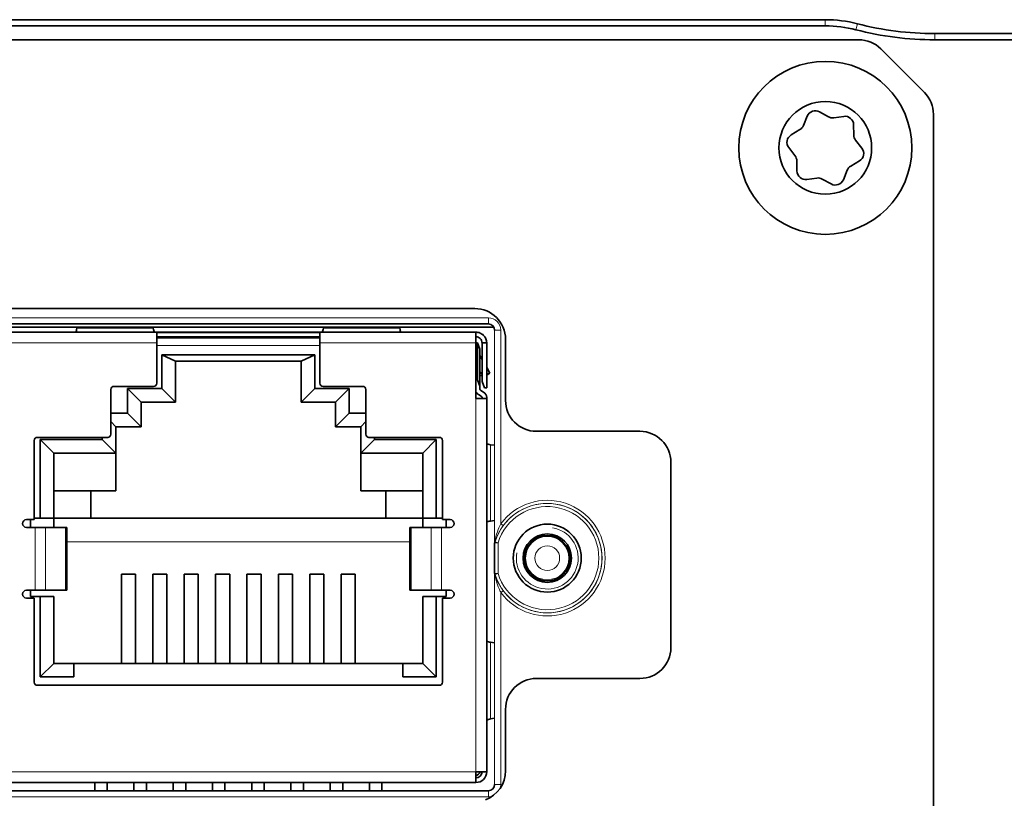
# Model space of a CAD drawing. Header units: millimetres. Extents: x 10 to 1178, y 10 to 830.
# Tile 20 of 44: x 829 to 861, y 425 to 450. Entities that reach past the tile are written whole.
import ezdxf

# ---------------------------------------------------------------- set-up
doc = ezdxf.new("R2010")
doc.units = ezdxf.units.MM
doc.header["$LTSCALE"] = 2
doc.layers.add('Sichtbar (ISO)', color=7, linetype='Continuous', lineweight=35)
doc.layers.add('Sichtbar schmal (ISO)', color=7, linetype='Continuous', lineweight=18)

msp = doc.modelspace()

# ---------------------------------------------------------------- linework, layer by layer
at = {"layer": 'Sichtbar (ISO)'}
for p, q in [((855.21724363, 449.97124721), (815.87435042, 449.97124721)), ((815.87435042, 449.77124721), (855.21724363, 449.77124721)), ((914.07462862, 449.52124721), (858.75737075, 449.52124721)), ((856.30353007, 449.32124721), (816.1319572, 449.32124721)), ((858.75737075, 449.32124721), (914.07462862, 449.32124721)), ((857.01063685, 449.02835399), (858.42485042, 447.61414043)), ((854.50913886, 446.54536726), (854.63396278, 446.85039656)), ((855.02882063, 446.98926116), (855.31709878, 446.82951261)), ((855.49054761, 446.79697697), (855.81712269, 446.84139094)), ((858.71774363, 406.73546078), (858.71774363, 446.90703365)), ((856.13481188, 446.5688663), (856.14060466, 446.23933583)), ((854.11175239, 446.24164207), (854.39423776, 446.41142399)), ((856.19915238, 446.07285692), (856.40090354, 445.81224159)), ((854.23633489, 445.5696375), (854.03458372, 445.83025284)), ((854.30067539, 445.07362812), (854.29488261, 445.40315859)), ((856.32373488, 445.40085236), (856.04124951, 445.23107043)), ((855.9263484, 445.09712716), (855.80152449, 444.79209786)), ((854.94493966, 444.84551746), (854.61836458, 444.80110349)), ((855.40666663, 444.65323327), (855.11838849, 444.81298181)), ((828.56774363, 440.62124721), (843.86774363, 440.62124721)), ((827.94933149, 440.02124721), (844.48615578, 440.02124721)), ((828.12256268, 440.12135963), (844.31292459, 440.12135963)), ((843.90683122, 439.85535963), (828.52863122, 439.85535963)), ((830.99693044, 440.02124721), (830.99131328, 439.98378722)), ((833.46594915, 439.98378722), (833.46033199, 440.02124721)), ((833.57613122, 439.50535963), (833.57613122, 439.8482882)), ((838.85933122, 439.8482882), (833.57613122, 439.8482882)), ((838.85933122, 439.8482882), (838.85933122, 439.50535963)), ((838.97513044, 440.02124721), (838.96951328, 439.98378722)), ((841.44414915, 439.98378722), (841.43853199, 440.02124721)), ((843.90683122, 439.85535963), (843.90683122, 439.50535963)), ((833.57613122, 439.70131881), (838.85933122, 439.70131881)), ((838.85933122, 439.67675963), (833.57613122, 439.67675963)), ((833.57613122, 438.20235963), (833.57613122, 439.50535963)), ((838.85933122, 439.50535963), (838.85933122, 438.20235963)), ((843.90683122, 437.70535963), (843.90683122, 439.50535963)), ((843.95683122, 439.50535963), (843.90683122, 439.50535963)), ((843.95683122, 439.50535963), (843.95683122, 438.31176929)), ((844.03683122, 439.30535963), (843.95683122, 439.50535963)), ((844.10683122, 438.25535963), (844.10683122, 439.50535963)), ((844.10683122, 439.50535963), (844.25683122, 439.50535963)), ((844.25683122, 439.50535963), (844.25683122, 438.05535963)), ((844.86774363, 439.62124721), (844.86774363, 437.64624721)), ((844.03683122, 438.11176929), (844.03683122, 439.30535963)), ((833.74579031, 439.11893692), (833.74579031, 438.03390054)), ((838.68967212, 439.11893692), (833.74579031, 439.11893692)), ((833.74579031, 439.11893692), (834.18573122, 438.91475963)), ((838.24973122, 438.91475963), (834.18573122, 438.91475963)), ((834.18573122, 438.91475963), (834.18573122, 437.59395963)), ((838.68967212, 439.11893692), (838.24973122, 438.91475963)), ((838.24973122, 437.59395963), (838.24973122, 438.91475963)), ((838.68967212, 438.03390054), (838.68967212, 439.11893692)), ((844.10683122, 438.97430845), (844.03683122, 439.09555201)), ((844.36314519, 438.53035963), (844.25683122, 438.71450083)), ((843.90683122, 438.31176929), (843.95683122, 438.31176929)), ((844.03683122, 438.11176929), (843.95683122, 438.31176929)), ((844.03683122, 438.45535963), (844.10683122, 438.45535963)), ((844.18683122, 438.05535963), (844.10683122, 438.25535963)), ((844.25683122, 438.46897923), (844.36314519, 438.53035963)), ((844.25683122, 438.49786413), (844.36314519, 438.53035963)), ((832.09023122, 436.55135963), (832.09023122, 438.00235963)), ((832.19023122, 438.10235963), (833.47613122, 438.10235963)), ((832.62819031, 438.03390054), (832.62819031, 437.23390054)), ((833.74579031, 438.03390054), (832.62819031, 438.03390054)), ((832.62819031, 438.03390054), (833.06813122, 437.59395963)), ((833.74579031, 438.03390054), (834.18573122, 437.59395963)), ((838.68967212, 438.03390054), (838.24973122, 437.59395963)), ((839.80727212, 438.03390054), (838.68967212, 438.03390054)), ((838.95933122, 438.10235963), (840.24523122, 438.10235963)), ((839.80727212, 438.03390054), (839.36733122, 437.59395963)), ((839.80727212, 437.23390054), (839.80727212, 438.03390054)), ((840.34523122, 438.00235963), (840.34523122, 436.55135963)), ((844.03683122, 438.11176929), (844.03683122, 438.01176929)), ((844.06223122, 437.9677752), (844.15643122, 437.91338881)), ((844.18683122, 438.05535963), (844.25683122, 438.05535963)), ((833.06813122, 436.79395963), (833.06813122, 437.59395963)), ((834.18573122, 437.59395963), (833.06813122, 437.59395963)), ((839.36733122, 437.59395963), (838.24973122, 437.59395963)), ((839.36733122, 437.59395963), (839.36733122, 436.79395963)), ((844.25683122, 437.70535963), (843.90683122, 437.70535963)), ((844.08143122, 437.783485), (843.98723122, 437.83787139)), ((844.10683122, 437.70535963), (844.10683122, 437.73949091)), ((844.25683122, 437.73949091), (844.25683122, 437.70535963)), ((844.25683122, 425.62735963), (844.25683122, 437.70535963)), ((832.62819031, 437.23390054), (832.09023122, 437.23390054)), ((832.09023122, 436.95905963), (832.25533122, 436.79395963)), ((832.62819031, 437.23390054), (833.06813122, 436.79395963)), ((839.80727212, 437.23390054), (839.36733122, 436.79395963)), ((840.34523122, 437.23390054), (839.80727212, 437.23390054)), ((840.34523122, 436.95905963), (840.18013122, 436.79395963)), ((832.25533122, 436.79395963), (833.06813122, 436.79395963)), ((832.25533122, 435.94295963), (832.25533122, 436.79395963)), ((839.36733122, 436.79395963), (840.18013122, 436.79395963)), ((840.18013122, 436.79395963), (840.18013122, 435.94295963)), ((845.86774363, 436.64624721), (849.21774363, 436.64624721)), ((829.61373122, 433.78835963), (829.61373122, 436.35135963)), ((829.71373122, 436.45135963), (831.99023122, 436.45135963)), ((829.80879031, 436.38290054), (829.80879031, 433.83475963)), ((831.81539031, 436.38290054), (829.80879031, 436.38290054)), ((829.80879031, 436.38290054), (830.24873122, 435.94295963)), ((831.81539031, 436.45135963), (831.81539031, 436.38290054)), ((831.81539031, 436.38290054), (832.25533122, 435.94295963)), ((840.62007212, 436.38290054), (840.18013122, 435.94295963)), ((840.44523122, 436.45135963), (842.72173122, 436.45135963)), ((840.62007212, 436.38290054), (840.62007212, 436.45135963)), ((842.62667212, 436.38290054), (840.62007212, 436.38290054)), ((842.62667212, 436.38290054), (842.18673122, 435.94295963)), ((842.62667212, 433.83475963), (842.62667212, 436.38290054)), ((842.82173122, 436.35135963), (842.82173122, 433.78835963)), ((844.51285605, 436.19365626), (844.3852588, 436.21278958)), ((832.25533122, 435.94295963), (830.24873122, 435.94295963)), ((830.24873122, 435.94295963), (830.24873122, 433.83475963)), ((832.25533122, 435.94295963), (832.25533122, 434.72375963)), ((840.18013122, 435.94295963), (840.18013122, 434.72375963)), ((842.18673122, 435.94295963), (840.18013122, 435.94295963)), ((842.18673122, 433.83475963), (842.18673122, 435.94295963)), ((850.21774363, 435.64624721), (850.21774363, 429.64624721)), ((830.24873122, 434.72375963), (832.25533122, 434.72375963)), ((831.44333122, 433.83475963), (831.44333122, 434.72375963)), ((842.18673122, 434.72375963), (840.18013122, 434.72375963)), ((840.99213122, 434.72375963), (840.99213122, 433.83475963)), ((829.61373122, 433.78835963), (829.35973122, 433.78835963)), ((829.48673122, 433.78835963), (829.48673122, 433.53435963)), ((829.61373122, 433.83475963), (829.80879031, 433.83475963)), ((830.24873122, 433.83475963), (829.80879031, 433.83475963)), ((842.18673122, 433.83475963), (830.24873122, 433.83475963)), ((830.24873122, 433.83475963), (830.24873122, 433.53435963)), ((842.18673122, 433.83475963), (842.62667212, 433.83475963)), ((842.18673122, 433.53435963), (842.18673122, 433.83475963)), ((842.62667212, 433.83475963), (842.82173122, 433.83475963)), ((843.07573122, 433.78835963), (842.82173122, 433.78835963)), ((842.94873122, 433.53435963), (842.94873122, 433.78835963)), ((829.35973122, 433.53435963), (829.63806582, 433.53435963)), ((829.97613986, 433.53435963), (829.63806582, 433.53435963)), ((829.97613986, 433.53435963), (830.62267836, 433.53435963)), ((830.66673626, 433.53435963), (830.62267836, 433.53435963)), ((830.66673626, 433.53435963), (830.66673626, 431.50235963)), ((841.81278408, 433.53435963), (841.76872617, 433.53435963)), ((841.76872617, 433.53435963), (841.76872617, 431.50235963)), ((841.81278408, 433.53435963), (842.45932257, 433.53435963)), ((842.79739661, 433.53435963), (842.45932257, 433.53435963)), ((842.79739661, 433.53435963), (843.07573122, 433.53435963)), ((844.3852588, 433.74192968), (844.51285605, 433.761063)), ((844.51284989, 432.04417848), (844.51284989, 433.03831594)), ((832.43313122, 432.02632285), (832.43313122, 429.13575963)), ((832.43313122, 432.02632285), (832.89033122, 432.02632285)), ((832.89033122, 429.13575963), (832.89033122, 432.02632285)), ((833.44913122, 432.02632285), (833.44913122, 429.13575963)), ((833.44913122, 432.02632285), (833.90633122, 432.02632285)), ((833.90633122, 429.13575963), (833.90633122, 432.02632285)), ((834.46513122, 432.02632285), (834.46513122, 429.13575963)), ((834.46513122, 432.02632285), (834.92233122, 432.02632285)), ((834.92233122, 429.13575963), (834.92233122, 432.02632285)), ((835.48113122, 432.02632285), (835.48113122, 429.13575963)), ((835.48113122, 432.02632285), (835.93833122, 432.02632285)), ((835.93833122, 429.13575963), (835.93833122, 432.02632285)), ((836.49713122, 432.02632285), (836.49713122, 429.13575963)), ((836.49713122, 432.02632285), (836.95433122, 432.02632285)), ((836.95433122, 429.13575963), (836.95433122, 432.02632285)), ((837.51313122, 432.02632285), (837.51313122, 429.13575963)), ((837.51313122, 432.02632285), (837.97033122, 432.02632285)), ((837.97033122, 429.13575963), (837.97033122, 432.02632285)), ((838.52913122, 432.02632285), (838.52913122, 429.13575963)), ((838.52913122, 432.02632285), (838.98633122, 432.02632285)), ((838.98633122, 429.13575963), (838.98633122, 432.02632285)), ((839.54513122, 432.02632285), (839.54513122, 429.13575963)), ((839.54513122, 432.02632285), (840.00233122, 432.02632285)), ((840.00233122, 429.13575963), (840.00233122, 432.02632285)), ((829.63806582, 431.50235963), (829.35973122, 431.50235963)), ((829.35973122, 431.24835963), (829.61373122, 431.24835963)), ((829.48673122, 431.50235963), (829.48673122, 431.29475963)), ((829.80879031, 431.29475963), (829.48673122, 431.29475963)), ((829.61373122, 428.52495963), (829.61373122, 431.24835963)), ((829.63806582, 431.50235963), (829.97613986, 431.50235963)), ((829.80879031, 431.29475963), (829.80879031, 428.69581873)), ((830.24873122, 431.29475963), (829.80879031, 431.29475963)), ((830.62267836, 431.50235963), (829.97613986, 431.50235963)), ((830.24873122, 431.29475963), (830.24873122, 429.13575963)), ((830.62267836, 431.50235963), (830.66673626, 431.50235963)), ((841.76872617, 431.50235963), (841.81278408, 431.50235963)), ((842.45932257, 431.50235963), (841.81278408, 431.50235963)), ((842.18673122, 429.13575963), (842.18673122, 431.29475963)), ((842.18673122, 431.29475963), (842.62667212, 431.29475963)), ((842.45932257, 431.50235963), (842.79739661, 431.50235963)), ((842.94873122, 431.29475963), (842.62667212, 431.29475963)), ((842.62667212, 428.69581873), (842.62667212, 431.29475963)), ((843.07573122, 431.50235963), (842.79739661, 431.50235963)), ((842.82173122, 431.24835963), (842.82173122, 428.52495963)), ((842.82173122, 431.24835963), (843.07573122, 431.24835963)), ((842.94873122, 431.29475963), (842.94873122, 431.50235963)), ((844.51285605, 429.7986731), (844.3852588, 429.81780642)), ((829.80879031, 428.69581873), (830.24873122, 429.13575963)), ((830.24873122, 429.13575963), (830.89723122, 429.13575963)), ((830.89723122, 429.13575963), (841.53823122, 429.13575963)), ((830.89723122, 428.69581873), (830.89723122, 429.13575963)), ((841.53823122, 429.13575963), (841.53823122, 428.69581873)), ((841.53823122, 429.13575963), (842.18673122, 429.13575963)), ((842.62667212, 428.69581873), (842.18673122, 429.13575963)), ((829.80879031, 428.69581873), (830.89723122, 428.69581873)), ((841.53823122, 428.69581873), (842.62667212, 428.69581873)), ((842.72173122, 428.42495963), (829.71373122, 428.42495963)), ((849.21774363, 428.64624721), (845.86774363, 428.64624721)), ((844.86774363, 427.64624721), (844.86774363, 425.65993321)), ((844.3852588, 427.33691284), (844.51285605, 427.35604617)), ((844.25683122, 425.62735963), (843.90683122, 425.62735963)), ((843.90683122, 425.27735963), (843.90683122, 425.62735963)), ((828.52863122, 425.27735963), (843.90683122, 425.27735963)), ((831.56953122, 425.27735963), (831.56953122, 425.01113479)), ((831.97593122, 425.01113479), (831.97593122, 425.27735963)), ((832.83953122, 425.27735963), (832.83953122, 425.01113479)), ((833.24593122, 425.01113479), (833.24593122, 425.27735963)), ((834.10953122, 425.27735963), (834.10953122, 425.01113479)), ((834.51593122, 425.01113479), (834.51593122, 425.27735963)), ((835.37953122, 425.27735963), (835.37953122, 425.01113479)), ((835.78593122, 425.01113479), (835.78593122, 425.27735963)), ((836.64953122, 425.27735963), (836.64953122, 425.01113479)), ((837.05593122, 425.01113479), (837.05593122, 425.27735963)), ((837.91953122, 425.27735963), (837.91953122, 425.01113479)), ((838.32593122, 425.01113479), (838.32593122, 425.27735963)), ((839.18953122, 425.27735963), (839.18953122, 425.01113479)), ((839.59593122, 425.01113479), (839.59593122, 425.27735963)), ((840.45953122, 425.27735963), (840.45953122, 425.01113479)), ((840.86593122, 425.01113479), (840.86593122, 425.27735963)), ((844.31292459, 425.01113479), (828.12256268, 425.01113479))]:
    msp.add_line(p, q, dxfattribs=at)
for centre, radius in [((855.21774363, 445.82124721), 2.8), ((855.21774363, 445.82124721), 1.5), ((846.21774363, 432.54124721), 1.1), ((846.21774363, 432.54124721), 0.7835), ((846.21774363, 432.54124721), 0.73490661)]:
    msp.add_circle(centre, radius, dxfattribs=at)
for centre, radius, start, end in [((855.21724363, 445.82124721), 4.15, 75.511501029, 90), ((855.21724363, 445.82124721), 3.95, 75.511501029, 90), ((858.75737075, 459.52124721), 10, 255.511501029, 270), ((858.75737075, 459.52124721), 10.2, 255.511501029, 270), ((856.30353007, 448.32124721), 1, 45, 90), ((857.71774363, 446.90703365), 1, 0, 45), ((854.89310425, 446.74435084), 0.28, 61.007091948, 157.744668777), ((855.45281516, 447.07442293), 0.28, 241.007091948, 277.744668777), ((855.85485513, 446.56394498), 0.28, 1.007091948, 97.744668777), ((854.24999739, 446.65141299), 0.28, 301.007091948, 337.744668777), ((854.25599275, 446.00165308), 0.28, 121.007091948, 217.744668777), ((856.42056141, 446.24425716), 0.28, 181.007091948, 217.744668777), ((854.01492586, 445.39823727), 0.28, 1.007091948, 37.744668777), ((856.17949451, 445.64084135), 0.28, 301.007091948, 37.744668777), ((854.58063213, 445.07854945), 0.28, 181.007091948, 277.744668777), ((856.18548988, 444.99108144), 0.28, 121.007091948, 157.744668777), ((854.98267211, 444.56807149), 0.28, 61.007091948, 97.744668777), ((855.54238301, 444.89814359), 0.28, 241.007091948, 337.744668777), ((843.86774363, 439.62124721), 1, 0, 90), ((832.19023122, 438.00235963), 0.1, 90, 180), ((833.47613122, 438.20235963), 0.1, 270, 0), ((838.95933122, 438.20235963), 0.1, 180, 270), ((840.24523122, 438.00235963), 0.1, 0, 90), ((844.08763122, 438.01176929), 0.2008, 205.789514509, 240), ((844.08763122, 438.01176929), 0.0508, 180, 240), ((844.05603122, 437.73949091), 0.2008, 0, 60), ((844.05603122, 437.73949091), 0.0508, 0, 60), ((845.86774363, 437.64624721), 1, 180, 270), ((849.21774363, 435.64624721), 1, 0, 90), ((829.71373122, 436.35135963), 0.1, 90, 180), ((831.99023122, 436.55135963), 0.1, 270, 0), ((840.44523122, 436.55135963), 0.1, 180, 270), ((842.72173122, 436.35135963), 0.1, 0, 90), ((829.35973122, 433.66135963), 0.127, 90, 270), ((843.07573122, 433.66135963), 0.127, 270, 90), ((829.35973122, 431.37535963), 0.127, 90, 270), ((843.07573122, 431.37535963), 0.127, 270, 90), ((849.21774363, 429.64624721), 1, 270, 0), ((829.71373122, 428.52495963), 0.1, 180, 270), ((842.72173122, 428.52495963), 0.1, 270, 0), ((845.86774363, 427.64624721), 1, 90, 180), ((843.90683122, 425.62735963), 0.2, 270, 0), ((843.90683122, 425.62735963), 0.35, 270, 0), ((843.77823122, 425.75595963), 0.3, 295.382973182, 334.617026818), ((843.86774363, 425.65993321), 1, 290.252246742, 0)]:
    msp.add_arc(centre, radius, start, end, dxfattribs=at)
for centre, major_axis in [((844.31278133, 439.92128491), (-0.1415183, -0.1415183)), ((844.31278133, 425.21120952), (-0.1415183, 0.1415183))]:
    msp.add_ellipse(centre, major_axis=major_axis, ratio=0.999315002, start_param=2.3565371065, end_param=3.9266482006, dxfattribs=at)
for points, knots in [([(830.91054765, 439.85535963), (830.91831748, 439.85535963), (830.92548243, 439.85552346), (830.93177124, 439.85594238), (830.9368807, 439.85628275), (830.94144593, 439.85679536), (830.94534919, 439.85751583), (830.95121516, 439.85859857), (830.95565221, 439.86017449), (830.95863122, 439.86227934)], [0, 0, 0, 0, 0.000032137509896, 0.000032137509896, 0.000032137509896, 0.000058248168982, 0.000058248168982, 0.000058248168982, 0.000097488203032, 0.000097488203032, 0.000097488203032, 0.000097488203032]), ([(833.49863122, 439.86227934), (833.50110475, 439.86053163), (833.50457197, 439.85914765), (833.50903205, 439.85811271), (833.5126138, 439.85728159), (833.51686131, 439.8566676), (833.5216699, 439.85623845), (833.52883252, 439.85559921), (833.53733657, 439.85535963), (833.54671478, 439.85535963)], [0, 0, 0, 0, 0.000032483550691, 0.000032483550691, 0.000032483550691, 0.000058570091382, 0.000058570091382, 0.000058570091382, 0.000097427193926, 0.000097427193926, 0.000097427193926, 0.000097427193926]), ([(838.93683122, 439.86227934), (838.93438242, 439.86054911), (838.93096023, 439.85917534), (838.92656473, 439.85814406), (838.92300086, 439.8573079), (838.91877186, 439.85668905), (838.91398168, 439.85625545), (838.90677895, 439.85560348), (838.89820791, 439.85535963), (838.88874765, 439.85535963)], [0, 0, 0, 0, 0.000032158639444, 0.000032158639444, 0.000032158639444, 0.000058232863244, 0.000058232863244, 0.000058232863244, 0.000097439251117, 0.000097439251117, 0.000097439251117, 0.000097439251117]), ([(841.52491478, 439.85535963), (841.51706655, 439.85535963), (841.5098352, 439.8555268), (841.50349998, 439.85595522), (841.49840686, 439.85629963), (841.49385844, 439.85681678), (841.48997171, 439.85754209), (841.4841756, 439.85862371), (841.47978641, 439.86019131), (841.47683122, 439.86227934)], [0, 0, 0, 0, 0.000032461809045, 0.000032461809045, 0.000032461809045, 0.00005855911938, 0.00005855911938, 0.00005855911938, 0.000097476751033, 0.000097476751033, 0.000097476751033, 0.000097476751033]), ([(844.25683122, 439.50535963), (844.25683122, 439.55135423), (844.2477646, 439.59690383), (844.21257012, 439.68179857), (844.1868211, 439.72032995), (844.12190822, 439.7852719), (844.08336309, 439.8110489), (843.99842722, 439.84628265), (843.9528521, 439.85535963), (843.90683122, 439.85535963)], [0, 0, 0, 0, 0.014683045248, 0.014683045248, 0.029335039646, 0.029335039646, 0.043995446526, 0.043995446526, 0.058686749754, 0.058686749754, 0.058686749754, 0.058686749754]), ([(843.90683122, 439.70535963), (843.93314997, 439.70535963), (843.95921585, 439.70016431), (844.00781097, 439.67998609), (844.02986546, 439.66521433), (844.0669335, 439.62805355), (844.08161595, 439.60604312), (844.10166901, 439.55757869), (844.10683122, 439.53159438), (844.10683122, 439.50535963)], [-0.037356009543, -0.037356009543, -0.037356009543, -0.037356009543, -0.027996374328, -0.027996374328, -0.018648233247, -0.018648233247, -0.009329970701, -0.009329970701, 0, 0, 0, 0]), ([(844.26130267, 436.24735963), (844.26024325, 436.24897389), (844.25938582, 436.25117323), (844.25872428, 436.2539529), (844.25805371, 436.25677054), (844.25757996, 436.2602022), (844.25727673, 436.26417834), (844.25696561, 436.26825788), (844.25683122, 436.27293448), (844.25683122, 436.27808384)], [0, 0, 0, 0, 0.000024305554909, 0.000024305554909, 0.000024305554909, 0.000048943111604, 0.000048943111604, 0.000048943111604, 0.000074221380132, 0.000074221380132, 0.000074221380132, 0.000074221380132]), ([(844.25683122, 433.67663542), (844.25683122, 433.68163543), (844.25695787, 433.68618947), (844.25725, 433.6901831), (844.25754181, 433.69417237), (844.25800129, 433.69762448), (844.2586548, 433.70046919), (844.25932572, 433.70338973), (844.26020594, 433.70568853), (844.26130267, 433.70735963)], [0, 0, 0, 0, 0.000024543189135, 0.000024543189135, 0.000024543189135, 0.000049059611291, 0.000049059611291, 0.000049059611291, 0.000074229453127, 0.000074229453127, 0.000074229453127, 0.000074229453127])]:
    msp.add_open_spline(points, degree=3, knots=knots, dxfattribs=at)
for points in [[(830.95863122, 439.86227934), (830.96952524, 439.87793231), (830.98041926, 439.92061279), (830.99131328, 439.98378722)], [(833.46594915, 439.98378722), (833.47684317, 439.92061279), (833.48773719, 439.87793231), (833.49863122, 439.86227934)], [(838.96951328, 439.98378722), (838.95861926, 439.92061279), (838.94772524, 439.87793231), (838.93683122, 439.86227934)], [(841.47683122, 439.86227934), (841.46593719, 439.87793231), (841.45504317, 439.92061279), (841.44414915, 439.98378722)], [(844.3852588, 436.21278958), (844.31813969, 436.22436384), (844.27468761, 436.23578538), (844.26130267, 436.24735963)], [(844.26130267, 433.70735963), (844.27468761, 433.71893389), (844.3181397, 433.73035543), (844.3852588, 433.74192968)], [(844.26896936, 429.84735969), (844.26091012, 429.88093274), (844.25683122, 429.91450575), (844.25683122, 429.94807877)], [(844.3852588, 429.81780642), (844.32813251, 429.82765748), (844.28766671, 429.83750854), (844.26896938, 429.8473596)], [(844.25683122, 427.2066405), (844.25683122, 427.24021346), (844.26091015, 427.27378642), (844.26896931, 427.30735938)], [(844.26896931, 427.30735938), (844.28766662, 427.31721054), (844.32813245, 427.32706169), (844.3852588, 427.33691284)]]:
    msp.add_open_spline(points, degree=3, dxfattribs=at)
at = {"layer": 'Sichtbar schmal (ISO)'}
for p, q in [((855.21724363, 449.97124721), (855.21724363, 449.77124721)), ((856.25551413, 449.83926841), (856.205477, 449.64562884)), ((858.75737075, 449.52124721), (858.75737075, 449.32124721)), ((844.31292459, 440.3212911), (828.12256268, 440.3212911)), ((844.31292459, 440.3212911), (844.31292459, 440.12135963)), ((830.99131328, 439.98378722), (833.46594915, 439.98378722)), ((838.96951328, 439.98378722), (841.44414915, 439.98378722)), ((844.51285605, 439.92142817), (844.51285605, 433.03831594)), ((844.51285605, 439.92142817), (844.71278752, 439.92142817)), ((844.71278752, 433.65527037), (844.71278752, 439.92142817)), ((828.52863122, 439.50535963), (833.57613122, 439.50535963)), ((838.85933122, 439.50535963), (843.90683122, 439.50535963)), ((833.57613122, 439.42275963), (838.85933122, 439.42275963)), ((844.10683122, 438.47430845), (844.03683122, 438.59555201)), ((843.90683122, 425.62735963), (843.90683122, 437.70535963)), ((844.3852588, 436.21278958), (844.3852588, 433.74192968)), ((829.63806582, 431.50235963), (829.63806582, 433.53435963)), ((829.97613986, 431.50235963), (829.97613986, 433.53435963)), ((830.62267836, 431.50235963), (830.62267836, 433.53435963)), ((841.81278408, 433.53435963), (841.81278408, 431.50235963)), ((842.45932257, 433.53435963), (842.45932257, 431.50235963)), ((842.79739661, 433.53435963), (842.79739661, 431.50235963)), ((844.71278752, 433.65527037), (844.79313508, 433.59579418)), ((830.66673626, 433.07275963), (841.76872617, 433.07275963)), ((844.62322761, 433.03673891), (844.52326187, 433.03673891)), ((844.52326187, 433.03673891), (844.52326187, 432.04575551)), ((844.52776481, 433.06640373), (844.62322761, 433.03673891)), ((844.62322761, 432.04575551), (844.62322761, 433.03673891)), ((844.51285605, 432.04417848), (844.51285605, 425.21106626)), ((844.52326187, 432.04575551), (844.62322761, 432.04575551)), ((844.62322761, 432.04575551), (844.52776481, 432.0160907)), ((844.71278752, 431.42722406), (844.79313508, 431.48670024)), ((844.71278752, 425.21106626), (844.71278752, 431.42722406)), ((844.3852588, 429.81780642), (844.3852588, 427.33691284)), ((828.52863122, 425.62735963), (843.90683122, 425.62735963)), ((844.71278752, 425.21106626), (844.51285605, 425.21106626)), ((844.31292459, 425.01113479), (844.31292459, 424.81120333)), ((828.12256268, 424.81120333), (844.31292459, 424.81120333))]:
    msp.add_line(p, q, dxfattribs=at)
for radius in [0.70041474, 0.40046043]:
    msp.add_circle((846.21774363, 432.54124721), radius, dxfattribs=at)
for radius, start, end in [(1.87241569, 216.510188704, 143.489811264), (1.76969427, 197.262496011, 162.737503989), (1.66972854, 197.262496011, 162.737503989), (1.77244995, 216.510188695, 143.489811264), (1, 170, 80)]:
    msp.add_arc((846.21774363, 432.54124721), radius, start, end, dxfattribs=at)
for centre, major_axis, ratio, start_param, end_param in [((844.3126504, 439.92115398), (0.28303659, 0.28303659), 0.999315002, 5.4981297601, 7.0682408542), ((844.3126504, 439.92115398), (0.14171211, 0.14171211), 0.9979482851, 5.4981297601, 7.0682408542), ((844.42374903, 433.09721111), (0.09456703, -0.03251273), 0.7600371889, 0.0402905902, 0.4248101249), ((844.62322761, 433.03673891), (-0.01500746, -0.09886747), 0.9996494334, 4.5617972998, 4.8629806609), ((844.42374903, 431.98528331), (0.09456703, 0.03251273), 0.7600371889, 5.8583751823, 6.2428947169), ((844.62322761, 432.04575551), (0.01500746, -0.09886747), 0.9996494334, 4.5617972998, 4.8629806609), ((844.3126504, 425.21134045), (0.14171211, -0.14171211), 0.9979482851, 5.4981297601, 7.0682408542), ((844.3126504, 425.21134045), (0.28303659, -0.28303659), 0.999315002, 0.5089898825, 0.7850555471), ((844.3126504, 425.21134045), (0.28303659, -0.28303659), 0.999315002, 5.4981297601, 5.7659566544)]:
    msp.add_ellipse(centre, major_axis=major_axis, ratio=ratio, start_param=start_param, end_param=end_param, dxfattribs=at)
for points, knots in [([(844.51923466, 433.06761985), (844.5260843, 433.08743187), (844.53477377, 433.11223581), (844.57777411, 433.22648854), (844.62295406, 433.3255413), (844.7126148, 433.48028138), (844.75121685, 433.539166), (844.79313508, 433.59579418)], [0, 0, 0, 0, 0.010220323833, 0.010220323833, 0.04594600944, 0.04594600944, 0.068274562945, 0.068274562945, 0.068274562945, 0.068274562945]), ([(844.71278752, 433.65527037), (844.68326591, 433.59544837), (844.65608747, 433.53323439), (844.59297952, 433.36973962), (844.56119783, 433.26507925), (844.53099373, 433.14435684), (844.52489406, 433.11814819), (844.52009519, 433.09721111)], [-0.068274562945, -0.068274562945, -0.068274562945, -0.068274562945, -0.04594600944, -0.04594600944, -0.010220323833, -0.010220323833, 0, 0, 0, 0]), ([(844.52009519, 433.09721111), (844.51796461, 433.08791554), (844.51630575, 433.07848952), (844.5138271, 433.05883156), (844.51307623, 433.0485676), (844.51285605, 433.03831594)], [-0.0093713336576, -0.0093713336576, -0.0093713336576, -0.0093713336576, -0.0048337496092, -0.0048337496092, 0.0000432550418, 0.0000432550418, 0.0000432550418, 0.0000432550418]), ([(844.51285605, 433.03831594), (844.51318579, 433.04341687), (844.51391373, 433.0485239), (844.51608932, 433.05830497), (844.5174857, 433.06299493), (844.51923466, 433.06761985)], [-0.0000432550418, -0.0000432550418, -0.0000432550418, -0.0000432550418, 0.0048337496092, 0.0048337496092, 0.0093713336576, 0.0093713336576, 0.0093713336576, 0.0093713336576]), ([(844.51285605, 433.03831594), (844.51349469, 433.03821931), (844.51413332, 433.03812265), (844.51629602, 433.03779521), (844.51782008, 433.03756431), (844.51934414, 433.03733324), (844.52065005, 433.03713525), (844.52195596, 433.03693714), (844.52326187, 433.03673891)], [-0.059497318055, -0.059497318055, -0.059497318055, -0.059497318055, -0.05217820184, -0.05217820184, -0.034711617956, -0.034711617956, -0.034711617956, -0.019745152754, -0.019745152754, -0.019745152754, -0.019745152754]), ([(844.52776481, 433.06640373), (844.52645537, 433.06659063), (844.52514595, 433.06677742), (844.52383653, 433.06696412), (844.52230838, 433.067182), (844.52078024, 433.06739975), (844.51924629, 433.0676182), (844.51924048, 433.06761902), (844.51923466, 433.06761985)], [0.019745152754, 0.019745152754, 0.019745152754, 0.019745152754, 0.034711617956, 0.034711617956, 0.034711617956, 0.05217820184, 0.05217820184, 0.052244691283, 0.052244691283, 0.052244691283, 0.052244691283]), ([(844.52326187, 432.04575551), (844.52195258, 432.04555677), (844.52064328, 432.04535815), (844.51933398, 432.04515964), (844.51781475, 432.04492931), (844.51629552, 432.04469914), (844.51413621, 432.04437222), (844.51349613, 432.04427534), (844.51285605, 432.04417848)], [0.019745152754, 0.019745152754, 0.019745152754, 0.019745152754, 0.034750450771, 0.034750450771, 0.034750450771, 0.052161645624, 0.052161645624, 0.059497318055, 0.059497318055, 0.059497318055, 0.059497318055]), ([(844.51923466, 432.01487457), (844.51742029, 432.01967247), (844.51598552, 432.02453958), (844.51386355, 432.03432595), (844.51317431, 432.03925506), (844.51285605, 432.04417848)], [0, 0, 0, 0, 0.0047072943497, 0.0047072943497, 0.0094145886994, 0.0094145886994, 0.0094145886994, 0.0094145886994]), ([(844.51285605, 432.04417848), (844.51306857, 432.03428356), (844.51377548, 432.0243772), (844.51618252, 432.00470859), (844.51788493, 431.99492655), (844.52009519, 431.98528331)], [-0.0094145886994, -0.0094145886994, -0.0094145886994, -0.0094145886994, -0.0047072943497, -0.0047072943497, 0, 0, 0, 0]), ([(844.51923466, 432.01487457), (844.51924193, 432.01487561), (844.51924919, 432.01487664), (844.52077974, 432.0150946), (844.52230303, 432.01531166), (844.52382634, 432.01552885), (844.52513915, 432.01571603), (844.52645198, 432.01590332), (844.52776481, 432.0160907)], [-0.052244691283, -0.052244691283, -0.052244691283, -0.052244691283, -0.052161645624, -0.052161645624, -0.034750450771, -0.034750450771, -0.034750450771, -0.019745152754, -0.019745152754, -0.019745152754, -0.019745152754]), ([(844.79313508, 431.48670024), (844.77948485, 431.50514062), (844.76616929, 431.52383383), (844.7186392, 431.59321174), (844.68684148, 431.64498864), (844.63610133, 431.73713824), (844.61588098, 431.777384), (844.58420538, 431.84623382), (844.57184233, 431.87507196), (844.55049446, 431.92818645), (844.54127104, 431.95267921), (844.52798472, 431.98962994), (844.52327202, 432.00319684), (844.51923466, 432.01487457)], [0, 0, 0, 0, 0.007271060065, 0.007271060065, 0.026740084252, 0.026740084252, 0.041716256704, 0.041716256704, 0.052605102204, 0.052605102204, 0.062243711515, 0.062243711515, 0.068267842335, 0.068267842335, 0.068267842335, 0.068267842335]), ([(844.52009519, 431.98528331), (844.52292377, 431.97294244), (844.5262298, 431.95860658), (844.53555609, 431.91956247), (844.54203567, 431.89368304), (844.55703935, 431.83756156), (844.56573199, 431.80709093), (844.58801013, 431.73434364), (844.60223643, 431.69181965), (844.63794497, 431.59445528), (844.66032926, 431.53974944), (844.69379724, 431.46645288), (844.70317411, 431.44670447), (844.71278752, 431.42722406)], [-0.068267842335, -0.068267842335, -0.068267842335, -0.068267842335, -0.062243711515, -0.062243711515, -0.052605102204, -0.052605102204, -0.041716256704, -0.041716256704, -0.026740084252, -0.026740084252, -0.007271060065, -0.007271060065, 0, 0, 0, 0])]:
    msp.add_open_spline(points, degree=3, knots=knots, dxfattribs=at)

doc.saveas('drawing.dxf')
